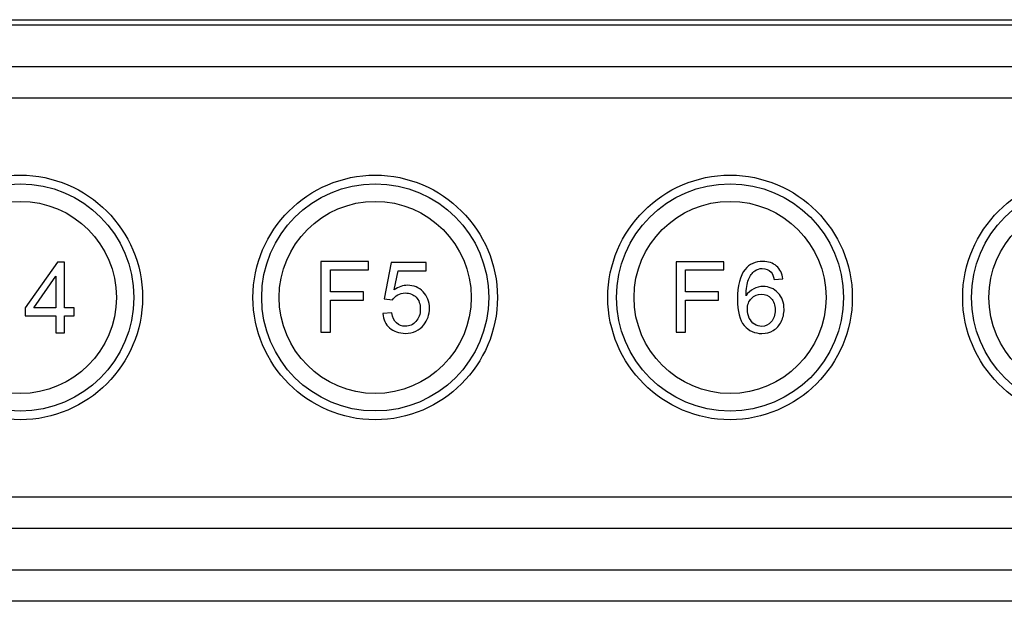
# Model space of a CAD drawing. Header units: millimetres. Extents: x 7320 to 8980, y -2461 to -1618.
# Tile 63 of 92: x 7505 to 7561, y -1966 to -1933. Entities that reach past the tile are written whole.
import ezdxf

# ---------------------------------------------------------------- set-up
doc = ezdxf.new("R2010")
doc.units = ezdxf.units.MM
doc.header["$LTSCALE"] = 3

msp = doc.modelspace()

# ---------------------------------------------------------------- linework, layer by layer
at = {"linetype": 'Continuous', "lineweight": 30}
for p, q in [((7426.897, -1932.518), (7603.897, -1932.518)), ((7426.897, -1932.818), (7603.897, -1932.818)), ((7606.837, -1935.218), (7423.957, -1935.218)), ((7606.837, -1937.006), (7423.957, -1937.006)), ((7423.957, -1959.83), (7606.837, -1959.83)), ((7423.957, -1961.618), (7606.837, -1961.618)), ((7626.684, -1964.018), (7404.111, -1964.018)), ((7624.896, -1965.806), (7405.899, -1965.806))]:
    msp.add_line(p, q, dxfattribs=at)
for points, knots in [([(7505.089, -1955.415), (7505.089, -1955.415), (7505.089, -1955.415), (7505.089, -1955.415), (7505.089, -1955.415), (7508.939, -1955.415), (7512.089, -1952.265), (7512.089, -1948.415), (7512.089, -1948.415), (7512.089, -1948.415), (7512.089, -1948.415), (7512.089, -1948.415), (7512.089, -1948.415), (7512.089, -1944.565), (7508.939, -1941.415), (7505.089, -1941.415), (7505.089, -1941.415), (7505.089, -1941.415), (7505.089, -1941.415), (7505.089, -1941.415), (7505.089, -1941.415), (7501.239, -1941.415), (7498.089, -1944.565), (7498.089, -1948.415), (7498.089, -1948.415), (7498.089, -1948.415), (7498.089, -1948.415), (7498.089, -1948.415), (7498.089, -1948.415), (7498.089, -1952.265), (7501.239, -1955.415), (7505.089, -1955.415)], [0, 0, 0, 0, 0.111111, 0.111111, 0.111111, 0.111111, 0.222222, 0.222222, 0.222222, 0.222222, 0.333333, 0.333333, 0.333333, 0.333333, 0.444444, 0.444444, 0.444444, 0.444444, 0.555556, 0.555556, 0.555556, 0.555556, 0.666667, 0.666667, 0.666667, 0.666667, 0.777778, 0.777778, 0.777778, 0.777778, 1, 1, 1, 1]), ([(7525.409, -1955.415), (7525.409, -1955.415), (7525.409, -1955.415), (7525.409, -1955.415), (7525.409, -1955.415), (7529.259, -1955.415), (7532.409, -1952.265), (7532.409, -1948.415), (7532.409, -1948.415), (7532.409, -1948.415), (7532.409, -1948.414), (7532.409, -1948.414), (7532.409, -1948.414), (7532.409, -1944.564), (7529.259, -1941.415), (7525.409, -1941.415), (7525.409, -1941.415), (7525.409, -1941.415), (7525.409, -1941.415), (7525.409, -1941.415), (7525.409, -1941.415), (7521.559, -1941.415), (7518.409, -1944.564), (7518.409, -1948.414), (7518.409, -1948.414), (7518.409, -1948.414), (7518.409, -1948.415), (7518.409, -1948.415), (7518.409, -1948.415), (7518.409, -1952.265), (7521.559, -1955.415), (7525.409, -1955.415)], [0, 0, 0, 0, 0.111111, 0.111111, 0.111111, 0.111111, 0.222222, 0.222222, 0.222222, 0.222222, 0.333333, 0.333333, 0.333333, 0.333333, 0.444444, 0.444444, 0.444444, 0.444444, 0.555556, 0.555556, 0.555556, 0.555556, 0.666667, 0.666667, 0.666667, 0.666667, 0.777778, 0.777778, 0.777778, 0.777778, 1, 1, 1, 1]), ([(7545.729, -1955.415), (7545.729, -1955.415), (7545.729, -1955.415), (7545.729, -1955.415), (7545.729, -1955.415), (7549.579, -1955.415), (7552.729, -1952.265), (7552.729, -1948.415), (7552.729, -1948.415), (7552.729, -1948.415), (7552.729, -1948.415), (7552.729, -1948.415), (7552.729, -1948.415), (7552.729, -1944.565), (7549.579, -1941.415), (7545.729, -1941.415), (7545.729, -1941.415), (7545.729, -1941.415), (7545.729, -1941.415), (7545.729, -1941.415), (7545.729, -1941.415), (7541.879, -1941.415), (7538.729, -1944.565), (7538.729, -1948.415), (7538.729, -1948.415), (7538.729, -1948.415), (7538.729, -1948.415), (7538.729, -1948.415), (7538.729, -1948.415), (7538.729, -1952.265), (7541.879, -1955.415), (7545.729, -1955.415)], [0, 0, 0, 0, 0.111111, 0.111111, 0.111111, 0.111111, 0.222222, 0.222222, 0.222222, 0.222222, 0.333333, 0.333333, 0.333333, 0.333333, 0.444444, 0.444444, 0.444444, 0.444444, 0.555556, 0.555556, 0.555556, 0.555556, 0.666667, 0.666667, 0.666667, 0.666667, 0.777778, 0.777778, 0.777778, 0.777778, 1, 1, 1, 1]), ([(7566.049, -1955.415), (7566.049, -1955.415), (7566.049, -1955.415), (7566.049, -1955.415), (7566.049, -1955.415), (7569.899, -1955.415), (7573.049, -1952.265), (7573.049, -1948.415), (7573.049, -1948.415), (7573.049, -1948.415), (7573.049, -1948.415), (7573.049, -1948.415), (7573.049, -1948.415), (7573.049, -1944.565), (7569.899, -1941.415), (7566.049, -1941.415), (7566.049, -1941.415), (7566.049, -1941.415), (7566.049, -1941.415), (7566.049, -1941.415), (7566.049, -1941.415), (7562.199, -1941.415), (7559.049, -1944.565), (7559.049, -1948.415), (7559.049, -1948.415), (7559.049, -1948.415), (7559.049, -1948.415), (7559.049, -1948.415), (7559.049, -1948.415), (7559.049, -1952.265), (7562.199, -1955.415), (7566.049, -1955.415)], [0, 0, 0, 0, 0.111111, 0.111111, 0.111111, 0.111111, 0.222222, 0.222222, 0.222222, 0.222222, 0.333333, 0.333333, 0.333333, 0.333333, 0.444444, 0.444444, 0.444444, 0.444444, 0.555556, 0.555556, 0.555556, 0.555556, 0.666667, 0.666667, 0.666667, 0.666667, 0.777778, 0.777778, 0.777778, 0.777778, 1, 1, 1, 1]), ([(7511.589, -1948.415), (7511.589, -1944.825), (7508.679, -1941.915), (7505.089, -1941.915), (7505.089, -1941.915), (7501.499, -1941.915), (7498.589, -1944.825), (7498.589, -1948.415), (7498.589, -1948.415), (7498.589, -1952.004), (7501.499, -1954.915), (7505.089, -1954.915), (7505.089, -1954.915), (7508.679, -1954.915), (7511.589, -1952.004), (7511.589, -1948.415)], [0, 0, 0, 0, 0.2, 0.2, 0.2, 0.2, 0.4, 0.4, 0.4, 0.4, 0.6, 0.6, 0.6, 0.6, 1, 1, 1, 1]), ([(7531.909, -1948.414), (7531.909, -1944.825), (7528.999, -1941.914), (7525.409, -1941.914), (7525.409, -1941.914), (7521.819, -1941.914), (7518.909, -1944.825), (7518.909, -1948.414), (7518.909, -1948.414), (7518.909, -1952.004), (7521.819, -1954.914), (7525.409, -1954.914), (7525.409, -1954.914), (7528.999, -1954.914), (7531.909, -1952.004), (7531.909, -1948.414)], [0, 0, 0, 0, 0.2, 0.2, 0.2, 0.2, 0.4, 0.4, 0.4, 0.4, 0.6, 0.6, 0.6, 0.6, 1, 1, 1, 1]), ([(7552.229, -1948.415), (7552.229, -1944.825), (7549.319, -1941.915), (7545.729, -1941.915), (7545.729, -1941.915), (7542.139, -1941.915), (7539.229, -1944.825), (7539.229, -1948.415), (7539.229, -1948.415), (7539.229, -1952.004), (7542.139, -1954.915), (7545.729, -1954.915), (7545.729, -1954.915), (7549.319, -1954.915), (7552.229, -1952.004), (7552.229, -1948.415)], [0, 0, 0, 0, 0.2, 0.2, 0.2, 0.2, 0.4, 0.4, 0.4, 0.4, 0.6, 0.6, 0.6, 0.6, 1, 1, 1, 1]), ([(7572.549, -1948.415), (7572.549, -1944.825), (7569.639, -1941.915), (7566.049, -1941.915), (7566.049, -1941.915), (7562.459, -1941.915), (7559.549, -1944.825), (7559.549, -1948.415), (7559.549, -1948.415), (7559.549, -1952.004), (7562.459, -1954.915), (7566.049, -1954.915), (7566.049, -1954.915), (7569.639, -1954.915), (7572.549, -1952.004), (7572.549, -1948.415)], [0, 0, 0, 0, 0.2, 0.2, 0.2, 0.2, 0.4, 0.4, 0.4, 0.4, 0.6, 0.6, 0.6, 0.6, 1, 1, 1, 1]), ([(7505.089, -1953.915), (7505.089, -1953.915), (7505.089, -1953.915), (7505.089, -1953.915), (7505.089, -1953.915), (7508.114, -1953.915), (7510.589, -1951.44), (7510.589, -1948.415), (7510.589, -1948.415), (7510.589, -1948.415), (7510.589, -1948.415), (7510.589, -1948.415), (7510.589, -1948.415), (7510.589, -1945.39), (7508.114, -1942.915), (7505.089, -1942.915), (7505.089, -1942.915), (7505.089, -1942.915), (7505.089, -1942.915), (7505.089, -1942.915), (7505.089, -1942.915), (7502.064, -1942.915), (7499.589, -1945.39), (7499.589, -1948.415), (7499.589, -1948.415), (7499.589, -1948.415), (7499.589, -1948.415), (7499.589, -1948.415), (7499.589, -1948.415), (7499.589, -1951.44), (7502.064, -1953.915), (7505.089, -1953.915)], [0, 0, 0, 0, 0.111111, 0.111111, 0.111111, 0.111111, 0.222222, 0.222222, 0.222222, 0.222222, 0.333333, 0.333333, 0.333333, 0.333333, 0.444444, 0.444444, 0.444444, 0.444444, 0.555556, 0.555556, 0.555556, 0.555556, 0.666667, 0.666667, 0.666667, 0.666667, 0.777778, 0.777778, 0.777778, 0.777778, 1, 1, 1, 1]), ([(7525.409, -1953.915), (7525.409, -1953.915), (7525.409, -1953.915), (7525.409, -1953.915), (7525.409, -1953.915), (7528.434, -1953.915), (7530.909, -1951.44), (7530.909, -1948.415), (7530.909, -1948.415), (7530.909, -1948.415), (7530.909, -1948.415), (7530.909, -1948.415), (7530.909, -1948.415), (7530.909, -1945.39), (7528.434, -1942.915), (7525.409, -1942.915), (7525.409, -1942.915), (7525.409, -1942.915), (7525.409, -1942.915), (7525.409, -1942.915), (7525.409, -1942.915), (7522.384, -1942.915), (7519.909, -1945.39), (7519.909, -1948.415), (7519.909, -1948.415), (7519.909, -1948.415), (7519.909, -1948.415), (7519.909, -1948.415), (7519.909, -1948.415), (7519.909, -1951.44), (7522.384, -1953.915), (7525.409, -1953.915)], [0, 0, 0, 0, 0.111111, 0.111111, 0.111111, 0.111111, 0.222222, 0.222222, 0.222222, 0.222222, 0.333333, 0.333333, 0.333333, 0.333333, 0.444444, 0.444444, 0.444444, 0.444444, 0.555556, 0.555556, 0.555556, 0.555556, 0.666667, 0.666667, 0.666667, 0.666667, 0.777778, 0.777778, 0.777778, 0.777778, 1, 1, 1, 1]), ([(7545.729, -1953.915), (7545.729, -1953.915), (7545.729, -1953.915), (7545.729, -1953.915), (7545.729, -1953.915), (7548.754, -1953.915), (7551.229, -1951.44), (7551.229, -1948.415), (7551.229, -1948.415), (7551.229, -1948.415), (7551.229, -1948.415), (7551.229, -1948.415), (7551.229, -1948.415), (7551.229, -1945.39), (7548.754, -1942.915), (7545.729, -1942.915), (7545.729, -1942.915), (7545.729, -1942.915), (7545.729, -1942.915), (7545.729, -1942.915), (7545.729, -1942.915), (7542.704, -1942.915), (7540.229, -1945.39), (7540.229, -1948.415), (7540.229, -1948.415), (7540.229, -1948.415), (7540.229, -1948.415), (7540.229, -1948.415), (7540.229, -1948.415), (7540.229, -1951.44), (7542.704, -1953.915), (7545.729, -1953.915)], [0, 0, 0, 0, 0.111111, 0.111111, 0.111111, 0.111111, 0.222222, 0.222222, 0.222222, 0.222222, 0.333333, 0.333333, 0.333333, 0.333333, 0.444444, 0.444444, 0.444444, 0.444444, 0.555556, 0.555556, 0.555556, 0.555556, 0.666667, 0.666667, 0.666667, 0.666667, 0.777778, 0.777778, 0.777778, 0.777778, 1, 1, 1, 1]), ([(7566.049, -1953.915), (7566.049, -1953.915), (7566.049, -1953.915), (7566.049, -1953.915), (7566.049, -1953.915), (7569.074, -1953.915), (7571.549, -1951.44), (7571.549, -1948.415), (7571.549, -1948.415), (7571.549, -1948.415), (7571.549, -1948.415), (7571.549, -1948.415), (7571.549, -1948.415), (7571.549, -1945.39), (7569.074, -1942.915), (7566.049, -1942.915), (7566.049, -1942.915), (7566.049, -1942.915), (7566.049, -1942.915), (7566.049, -1942.915), (7566.049, -1942.915), (7563.024, -1942.915), (7560.549, -1945.39), (7560.549, -1948.415), (7560.549, -1948.415), (7560.549, -1948.415), (7560.549, -1948.415), (7560.549, -1948.415), (7560.549, -1948.415), (7560.549, -1951.44), (7563.024, -1953.915), (7566.049, -1953.915)], [0, 0, 0, 0, 0.111111, 0.111111, 0.111111, 0.111111, 0.222222, 0.222222, 0.222222, 0.222222, 0.333333, 0.333333, 0.333333, 0.333333, 0.444444, 0.444444, 0.444444, 0.444444, 0.555556, 0.555556, 0.555556, 0.555556, 0.666667, 0.666667, 0.666667, 0.666667, 0.777778, 0.777778, 0.777778, 0.777778, 1, 1, 1, 1]), ([(7507.128, -1950.435), (7507.128, -1950.435), (7507.128, -1949.47), (7507.128, -1949.47), (7507.128, -1949.47), (7507.128, -1949.47), (7505.372, -1949.47), (7505.372, -1949.47), (7505.372, -1949.47), (7505.372, -1949.47), (7505.372, -1949.013), (7505.372, -1949.013), (7505.372, -1949.013), (7505.372, -1949.013), (7507.218, -1946.394), (7507.218, -1946.394), (7507.218, -1946.394), (7507.218, -1946.394), (7507.624, -1946.394), (7507.624, -1946.394), (7507.624, -1946.394), (7507.624, -1946.394), (7507.624, -1949.013), (7507.624, -1949.013), (7507.624, -1949.013), (7507.624, -1949.013), (7508.172, -1949.013), (7508.172, -1949.013), (7508.172, -1949.013), (7508.172, -1949.013), (7508.172, -1949.47), (7508.172, -1949.47), (7508.172, -1949.47), (7508.172, -1949.47), (7507.624, -1949.47), (7507.624, -1949.47), (7507.624, -1949.47), (7507.624, -1949.47), (7507.624, -1950.435), (7507.624, -1950.435), (7507.624, -1950.435), (7507.624, -1950.435), (7507.128, -1950.435), (7507.128, -1950.435)], [0, 0, 0, 0, 0.083333, 0.083333, 0.083333, 0.083333, 0.166667, 0.166667, 0.166667, 0.166667, 0.25, 0.25, 0.25, 0.25, 0.333333, 0.333333, 0.333333, 0.333333, 0.416667, 0.416667, 0.416667, 0.416667, 0.5, 0.5, 0.5, 0.5, 0.583333, 0.583333, 0.583333, 0.583333, 0.666667, 0.666667, 0.666667, 0.666667, 0.75, 0.75, 0.75, 0.75, 0.833333, 0.833333, 0.833333, 0.833333, 1, 1, 1, 1]), ([(7522.303, -1950.401), (7522.303, -1950.401), (7522.303, -1946.36), (7522.303, -1946.36), (7522.303, -1946.36), (7522.303, -1946.36), (7525.03, -1946.36), (7525.03, -1946.36), (7525.03, -1946.36), (7525.03, -1946.36), (7525.03, -1946.834), (7525.03, -1946.834), (7525.03, -1946.834), (7525.03, -1946.834), (7522.84, -1946.834), (7522.84, -1946.834), (7522.84, -1946.834), (7522.84, -1946.834), (7522.84, -1948.093), (7522.84, -1948.093), (7522.84, -1948.093), (7522.84, -1948.093), (7524.736, -1948.093), (7524.736, -1948.093), (7524.736, -1948.093), (7524.736, -1948.093), (7524.736, -1948.567), (7524.736, -1948.567), (7524.736, -1948.567), (7524.736, -1948.567), (7522.84, -1948.567), (7522.84, -1948.567), (7522.84, -1948.567), (7522.84, -1948.567), (7522.84, -1950.401), (7522.84, -1950.401), (7522.84, -1950.401), (7522.84, -1950.401), (7522.303, -1950.401), (7522.303, -1950.401)], [0, 0, 0, 0, 0.090909, 0.090909, 0.090909, 0.090909, 0.181818, 0.181818, 0.181818, 0.181818, 0.272727, 0.272727, 0.272727, 0.272727, 0.363636, 0.363636, 0.363636, 0.363636, 0.454545, 0.454545, 0.454545, 0.454545, 0.545455, 0.545455, 0.545455, 0.545455, 0.636364, 0.636364, 0.636364, 0.636364, 0.727273, 0.727273, 0.727273, 0.727273, 0.818182, 0.818182, 0.818182, 0.818182, 1, 1, 1, 1]), ([(7525.839, -1949.34), (7525.839, -1949.34), (7526.358, -1949.301), (7526.358, -1949.301), (7526.358, -1949.301), (7526.397, -1949.554), (7526.486, -1949.744), (7526.626, -1949.872), (7526.626, -1949.872), (7526.765, -1949.999), (7526.935, -1950.063), (7527.135, -1950.063), (7527.135, -1950.063), (7527.377, -1950.063), (7527.579, -1949.972), (7527.744, -1949.793), (7527.744, -1949.793), (7527.908, -1949.612), (7527.99, -1949.373), (7527.99, -1949.076), (7527.99, -1949.076), (7527.99, -1948.793), (7527.912, -1948.57), (7527.754, -1948.406), (7527.754, -1948.406), (7527.597, -1948.242), (7527.389, -1948.16), (7527.131, -1948.16), (7527.131, -1948.16), (7526.97, -1948.16), (7526.826, -1948.197), (7526.698, -1948.27), (7526.698, -1948.27), (7526.571, -1948.344), (7526.471, -1948.439), (7526.398, -1948.556), (7526.398, -1948.556), (7526.398, -1948.556), (7525.929, -1948.488), (7525.929, -1948.488), (7525.929, -1948.488), (7525.929, -1948.488), (7526.319, -1946.411), (7526.319, -1946.411), (7526.319, -1946.411), (7526.319, -1946.411), (7528.323, -1946.411), (7528.323, -1946.411), (7528.323, -1946.411), (7528.323, -1946.411), (7528.323, -1946.885), (7528.323, -1946.885), (7528.323, -1946.885), (7528.323, -1946.885), (7526.715, -1946.885), (7526.715, -1946.885), (7526.715, -1946.885), (7526.715, -1946.885), (7526.5, -1947.975), (7526.5, -1947.975), (7526.5, -1947.975), (7526.741, -1947.805), (7526.995, -1947.72), (7527.261, -1947.72), (7527.261, -1947.72), (7527.612, -1947.72), (7527.91, -1947.842), (7528.151, -1948.087), (7528.151, -1948.087), (7528.393, -1948.332), (7528.515, -1948.646), (7528.515, -1949.03), (7528.515, -1949.03), (7528.515, -1949.396), (7528.408, -1949.712), (7528.196, -1949.978), (7528.196, -1949.978), (7527.937, -1950.305), (7527.583, -1950.469), (7527.135, -1950.469), (7527.135, -1950.469), (7526.769, -1950.469), (7526.469, -1950.366), (7526.237, -1950.159), (7526.237, -1950.159), (7526.005, -1949.953), (7525.872, -1949.681), (7525.839, -1949.34)], [0, 0, 0, 0, 0.043478, 0.043478, 0.043478, 0.043478, 0.086957, 0.086957, 0.086957, 0.086957, 0.130435, 0.130435, 0.130435, 0.130435, 0.173913, 0.173913, 0.173913, 0.173913, 0.217391, 0.217391, 0.217391, 0.217391, 0.26087, 0.26087, 0.26087, 0.26087, 0.304348, 0.304348, 0.304348, 0.304348, 0.347826, 0.347826, 0.347826, 0.347826, 0.391304, 0.391304, 0.391304, 0.391304, 0.434783, 0.434783, 0.434783, 0.434783, 0.478261, 0.478261, 0.478261, 0.478261, 0.521739, 0.521739, 0.521739, 0.521739, 0.565217, 0.565217, 0.565217, 0.565217, 0.608696, 0.608696, 0.608696, 0.608696, 0.652174, 0.652174, 0.652174, 0.652174, 0.695652, 0.695652, 0.695652, 0.695652, 0.73913, 0.73913, 0.73913, 0.73913, 0.782609, 0.782609, 0.782609, 0.782609, 0.826087, 0.826087, 0.826087, 0.826087, 0.869565, 0.869565, 0.869565, 0.869565, 0.913043, 0.913043, 0.913043, 0.913043, 1, 1, 1, 1]), ([(7542.638, -1950.41), (7542.638, -1950.41), (7542.638, -1946.369), (7542.638, -1946.369), (7542.638, -1946.369), (7542.638, -1946.369), (7545.364, -1946.369), (7545.364, -1946.369), (7545.364, -1946.369), (7545.364, -1946.369), (7545.364, -1946.843), (7545.364, -1946.843), (7545.364, -1946.843), (7545.364, -1946.843), (7543.174, -1946.843), (7543.174, -1946.843), (7543.174, -1946.843), (7543.174, -1946.843), (7543.174, -1948.101), (7543.174, -1948.101), (7543.174, -1948.101), (7543.174, -1948.101), (7545.07, -1948.101), (7545.07, -1948.101), (7545.07, -1948.101), (7545.07, -1948.101), (7545.07, -1948.576), (7545.07, -1948.576), (7545.07, -1948.576), (7545.07, -1948.576), (7543.174, -1948.576), (7543.174, -1948.576), (7543.174, -1948.576), (7543.174, -1948.576), (7543.174, -1950.41), (7543.174, -1950.41), (7543.174, -1950.41), (7543.174, -1950.41), (7542.638, -1950.41), (7542.638, -1950.41)], [0, 0, 0, 0, 0.090909, 0.090909, 0.090909, 0.090909, 0.181818, 0.181818, 0.181818, 0.181818, 0.272727, 0.272727, 0.272727, 0.272727, 0.363636, 0.363636, 0.363636, 0.363636, 0.454545, 0.454545, 0.454545, 0.454545, 0.545455, 0.545455, 0.545455, 0.545455, 0.636364, 0.636364, 0.636364, 0.636364, 0.727273, 0.727273, 0.727273, 0.727273, 0.818182, 0.818182, 0.818182, 0.818182, 1, 1, 1, 1]), ([(7548.753, -1947.356), (7548.753, -1947.356), (7548.262, -1947.396), (7548.262, -1947.396), (7548.262, -1947.396), (7548.217, -1947.201), (7548.154, -1947.059), (7548.073, -1946.971), (7548.073, -1946.971), (7547.938, -1946.829), (7547.772, -1946.758), (7547.574, -1946.758), (7547.574, -1946.758), (7547.415, -1946.758), (7547.274, -1946.802), (7547.153, -1946.891), (7547.153, -1946.891), (7546.996, -1947.004), (7546.874, -1947.17), (7546.783, -1947.388), (7546.783, -1947.388), (7546.692, -1947.608), (7546.645, -1947.919), (7546.642, -1948.322), (7546.642, -1948.322), (7546.761, -1948.141), (7546.908, -1948.005), (7547.081, -1947.918), (7547.081, -1947.918), (7547.254, -1947.83), (7547.435, -1947.785), (7547.625, -1947.785), (7547.625, -1947.785), (7547.956, -1947.785), (7548.238, -1947.908), (7548.471, -1948.151), (7548.471, -1948.151), (7548.704, -1948.395), (7548.82, -1948.709), (7548.82, -1949.096), (7548.82, -1949.096), (7548.82, -1949.35), (7548.766, -1949.585), (7548.657, -1949.803), (7548.657, -1949.803), (7548.547, -1950.021), (7548.397, -1950.188), (7548.205, -1950.304), (7548.205, -1950.304), (7548.014, -1950.419), (7547.797, -1950.478), (7547.554, -1950.478), (7547.554, -1950.478), (7547.141, -1950.478), (7546.804, -1950.325), (7546.542, -1950.021), (7546.542, -1950.021), (7546.281, -1949.718), (7546.151, -1949.216), (7546.151, -1948.518), (7546.151, -1948.518), (7546.151, -1947.737), (7546.296, -1947.169), (7546.584, -1946.814), (7546.584, -1946.814), (7546.836, -1946.506), (7547.176, -1946.352), (7547.604, -1946.352), (7547.604, -1946.352), (7547.922, -1946.352), (7548.184, -1946.441), (7548.387, -1946.619), (7548.387, -1946.619), (7548.59, -1946.797), (7548.712, -1947.042), (7548.753, -1947.356)], [0, 0, 0, 0, 0.05, 0.05, 0.05, 0.05, 0.1, 0.1, 0.1, 0.1, 0.15, 0.15, 0.15, 0.15, 0.2, 0.2, 0.2, 0.2, 0.25, 0.25, 0.25, 0.25, 0.3, 0.3, 0.3, 0.3, 0.35, 0.35, 0.35, 0.35, 0.4, 0.4, 0.4, 0.4, 0.45, 0.45, 0.45, 0.45, 0.5, 0.5, 0.5, 0.5, 0.55, 0.55, 0.55, 0.55, 0.6, 0.6, 0.6, 0.6, 0.65, 0.65, 0.65, 0.65, 0.7, 0.7, 0.7, 0.7, 0.75, 0.75, 0.75, 0.75, 0.8, 0.8, 0.8, 0.8, 0.85, 0.85, 0.85, 0.85, 0.9, 0.9, 0.9, 0.9, 1, 1, 1, 1]), ([(7507.128, -1949.013), (7507.128, -1949.013), (7507.128, -1947.195), (7507.128, -1947.195), (7507.128, -1947.195), (7507.128, -1947.195), (7505.861, -1949.013), (7505.861, -1949.013), (7505.861, -1949.013), (7505.861, -1949.013), (7507.128, -1949.013), (7507.128, -1949.013)], [0, 0, 0, 0, 0.25, 0.25, 0.25, 0.25, 0.5, 0.5, 0.5, 0.5, 1, 1, 1, 1]), ([(7546.721, -1949.1), (7546.721, -1949.272), (7546.757, -1949.435), (7546.83, -1949.592), (7546.83, -1949.592), (7546.902, -1949.748), (7547.004, -1949.866), (7547.133, -1949.948), (7547.133, -1949.948), (7547.263, -1950.03), (7547.4, -1950.071), (7547.546, -1950.071), (7547.546, -1950.071), (7547.757, -1950.071), (7547.938, -1949.987), (7548.088, -1949.817), (7548.088, -1949.817), (7548.237, -1949.648), (7548.312, -1949.418), (7548.312, -1949.128), (7548.312, -1949.128), (7548.312, -1948.848), (7548.238, -1948.628), (7548.09, -1948.467), (7548.09, -1948.467), (7547.943, -1948.306), (7547.755, -1948.226), (7547.526, -1948.226), (7547.526, -1948.226), (7547.302, -1948.226), (7547.111, -1948.306), (7546.955, -1948.467), (7546.955, -1948.467), (7546.799, -1948.628), (7546.721, -1948.839), (7546.721, -1949.1)], [0, 0, 0, 0, 0.1, 0.1, 0.1, 0.1, 0.2, 0.2, 0.2, 0.2, 0.3, 0.3, 0.3, 0.3, 0.4, 0.4, 0.4, 0.4, 0.5, 0.5, 0.5, 0.5, 0.6, 0.6, 0.6, 0.6, 0.7, 0.7, 0.7, 0.7, 0.8, 0.8, 0.8, 0.8, 1, 1, 1, 1])]:
    msp.add_open_spline(points, degree=3, knots=knots, dxfattribs=at)

doc.saveas('drawing.dxf')
